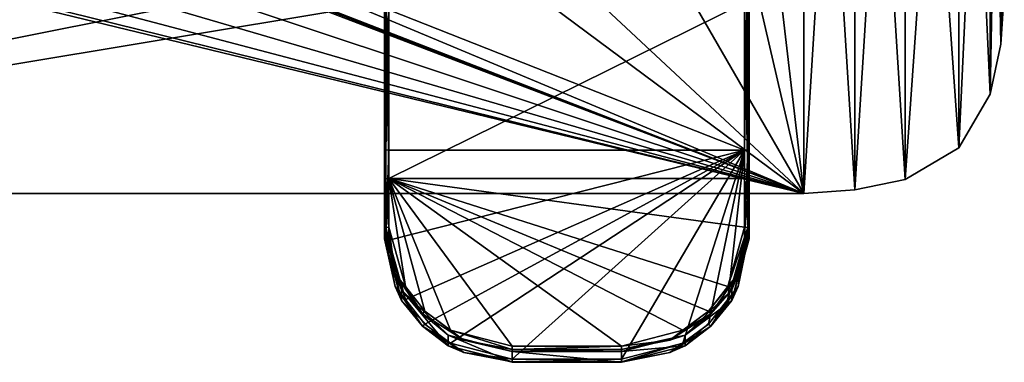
# Model space of a CAD drawing. Header units: millimetres. Extents: x -108 to 108, y -64 to 45.
# Tile 253 of 256: x 0 to 108, y -64 to -26. Entities that reach past the tile are written whole.
import ezdxf

# ---------------------------------------------------------------- set-up
doc = ezdxf.new("R2010")
doc.units = ezdxf.units.MM
doc.header["$LTSCALE"] = 65.185185
for name, color, linetype in [('1', 7, 'CONTINUOUS'), ('10', 7, 'CONTINUOUS'), ('11', 7, 'CONTINUOUS'), ('12', 7, 'CONTINUOUS'), ('2', 7, 'CONTINUOUS'), ('3', 7, 'CONTINUOUS'), ('3641', 7, 'CONTINUOUS'), ('3642', 7, 'CONTINUOUS'), ('3647', 7, 'CONTINUOUS'), ('3648', 7, 'CONTINUOUS'), ('3649', 7, 'CONTINUOUS'), ('3650', 7, 'CONTINUOUS'), ('3651', 7, 'CONTINUOUS'), ('3653', 7, 'CONTINUOUS'), ('3654', 7, 'CONTINUOUS'), ('3655', 7, 'CONTINUOUS'), ('3656', 7, 'CONTINUOUS'), ('3657', 7, 'CONTINUOUS'), ('3658', 7, 'CONTINUOUS'), ('3659', 7, 'CONTINUOUS'), ('3663', 7, 'CONTINUOUS'), ('3664', 7, 'CONTINUOUS'), ('3665', 7, 'CONTINUOUS'), ('3666', 7, 'CONTINUOUS'), ('3667', 7, 'CONTINUOUS'), ('3671', 7, 'CONTINUOUS'), ('3672', 7, 'CONTINUOUS'), ('3673', 7, 'CONTINUOUS'), ('3674', 7, 'CONTINUOUS')]:
    doc.layers.add(name, color=color, linetype=linetype)

msp = doc.modelspace()

# ---------------------------------------------------------------- linework, layer by layer
at = {"layer": '1', "linetype": 'CONTINUOUS'}
for points in [[(86, -45, 2), (86, 45, 2), (80.75, 0, 2), (86, -45, 2)], [(86, -45, 2), (91.62, -44.61, 2), (86, 45, 2), (86, -45, 2)], [(86, 45, 2), (91.62, -44.61, 2), (91.62, 44.61, 2), (86, 45, 2)], [(91.62, -44.61, 2), (97.13, -43.46, 2), (91.62, 44.61, 2), (91.62, -44.61, 2)], [(91.62, 44.61, 2), (97.13, -43.46, 2), (97.13, 43.46, 2), (91.62, 44.61, 2)], [(97.13, -43.46, 2), (103.01, -40.01, 2), (97.13, 43.46, 2), (97.13, -43.46, 2)], [(97.13, 43.46, 2), (103.01, -40.01, 2), (103.01, 40.01, 2), (97.13, 43.46, 2)], [(103.01, -40.01, 2), (106.46, -34.13, 2), (103.01, 40.01, 2), (103.01, -40.01, 2)], [(103.01, 40.01, 2), (106.46, -34.13, 2), (106.46, 34.13, 2), (103.01, 40.01, 2)], [(106.46, -34.13, 2), (107.61, -28.62, 2), (106.46, 34.13, 2), (106.46, -34.13, 2)], [(106.46, 34.13, 2), (107.61, -28.62, 2), (107.61, 28.62, 2), (106.46, 34.13, 2)], [(107.61, -28.62, 2), (108, -23, 2), (107.61, 28.62, 2), (107.61, -28.62, 2)], [(86, -45, 2), (49.62, -17.97, 2), (-39.55, 7.5, 2), (86, -45, 2)], [(-39.55, 3.75, 2), (86, -45, 2), (-39.55, 7.5, 2), (-39.55, 3.75, 2)], [(-39.73, 3.03, 2), (86, -45, 2), (-39.6, 3.38, 2), (-39.73, 3.03, 2)], [(86, -45, 2), (-39.55, 3.75, 2), (-39.6, 3.38, 2), (86, -45, 2)], [(-43.38, -1.93, 2), (86, -45, 2), (-39.73, 3.03, 2), (-43.38, -1.93, 2)], [(77.97, -10.37, 2), (86, -45, 2), (80.75, 0, 2), (77.97, -10.37, 2)], [(-48.22, -5.76, 2), (86, -45, 2), (-43.38, -1.93, 2), (-48.22, -5.76, 2)], [(-53.9, -8.17, 2), (86, -45, 2), (-48.22, -5.76, 2), (-53.9, -8.17, 2)], [(-86, -45, 2), (86, -45, 2), (-66.1, -8.17, 2), (-86, -45, 2)], [(-66.1, -8.17, 2), (86, -45, 2), (-60, -9, 2), (-66.1, -8.17, 2)], [(-60, -9, 2), (86, -45, 2), (-53.9, -8.17, 2), (-60, -9, 2)], [(70.38, -17.97, 2), (86, -45, 2), (77.97, -10.37, 2), (70.38, -17.97, 2)], [(49.62, -17.97, 2), (86, -45, 2), (60, -20.75, 2), (49.62, -17.97, 2)], [(60, -20.75, 2), (86, -45, 2), (70.38, -17.97, 2), (60, -20.75, 2)]]:
    msp.add_3dface(points, dxfattribs=at)
at = {"layer": '10', "linetype": 'CONTINUOUS'}
for points in [[(108, -23, 2), (107.61, -28.62, 2), (108, -23), (108, -23, 2)], [(108, -23), (107.61, -28.62, 2), (107.61, -28.62), (108, -23)], [(107.61, -28.62, 2), (106.46, -34.13, 2), (107.61, -28.62), (107.61, -28.62, 2)], [(106.46, -34.13, 2), (106.46, -34.13), (107.61, -28.62), (106.46, -34.13, 2)]]:
    msp.add_3dface(points, dxfattribs=at)
at = {"layer": '11', "linetype": 'CONTINUOUS'}
for points in [[(106.46, -34.13, 2), (103.01, -40.01, 2), (106.46, -34.13), (106.46, -34.13, 2)], [(103.01, -40.01, 2), (103.01, -40.01), (106.46, -34.13), (103.01, -40.01, 2)], [(103.01, -40.01, 2), (97.13, -43.46, 2), (103.01, -40.01), (103.01, -40.01, 2)], [(97.13, -43.46, 2), (97.13, -43.46), (103.01, -40.01), (97.13, -43.46, 2)]]:
    msp.add_3dface(points, dxfattribs=at)
at = {"layer": '12', "linetype": 'CONTINUOUS'}
for points in [[(97.13, -43.46, 2), (91.62, -44.61, 2), (97.13, -43.46), (97.13, -43.46, 2)], [(91.62, -44.61, 2), (91.62, -44.61), (97.13, -43.46), (91.62, -44.61, 2)], [(91.62, -44.61, 2), (86, -45, 2), (91.62, -44.61), (91.62, -44.61, 2)], [(86, -45, 2), (86, -45), (91.62, -44.61), (86, -45, 2)]]:
    msp.add_3dface(points, dxfattribs=at)
at = {"layer": '2', "linetype": 'CONTINUOUS'}
for points in [[(86, 45), (86, -45), (80.75, 0), (86, 45)], [(86, 45), (91.62, 44.61), (86, -45), (86, 45)], [(86, -45), (91.62, 44.61), (91.62, -44.61), (86, -45)], [(91.62, 44.61), (97.13, 43.46), (91.62, -44.61), (91.62, 44.61)], [(91.62, -44.61), (97.13, 43.46), (97.13, -43.46), (91.62, -44.61)], [(97.13, 43.46), (103.01, 40.01), (97.13, -43.46), (97.13, 43.46)], [(97.13, -43.46), (103.01, 40.01), (103.01, -40.01), (97.13, -43.46)], [(103.01, 40.01), (106.46, 34.13), (103.01, -40.01), (103.01, 40.01)], [(103.01, -40.01), (106.46, 34.13), (106.46, -34.13), (103.01, -40.01)], [(106.46, 34.13), (107.61, 28.62), (106.46, -34.13), (106.46, 34.13)], [(106.46, -34.13), (107.61, 28.62), (107.61, -28.62), (106.46, -34.13)], [(107.61, 28.62), (108, 23), (107.61, -28.62), (107.61, 28.62)], [(108, 23), (108, -23), (107.61, -28.62), (108, 23)], [(-86, -45), (-55.89, -5.66), (39.25, 0), (-86, -45)], [(42.03, -10.37), (-86, -45), (39.25, 0), (42.03, -10.37)], [(80.75, 0), (86, -45), (77.97, -10.37), (80.75, 0)], [(49.62, -17.97), (-86, -45), (42.03, -10.37), (49.62, -17.97)], [(77.97, -10.37), (86, -45), (70.38, -17.97), (77.97, -10.37)], [(60, -20.75), (-86, -45), (49.62, -17.97), (60, -20.75)], [(70.38, -17.97), (86, -45), (60, -20.75), (70.38, -17.97)], [(86, -45), (-86, -45), (60, -20.75), (86, -45)]]:
    msp.add_3dface(points, dxfattribs=at)
at = {"layer": '3', "linetype": 'CONTINUOUS'}
for points in [[(86, -45, 2), (-86, -45, 2), (86, -45), (86, -45, 2)], [(-86, -45, 2), (-86, -45), (86, -45), (-86, -45, 2)]]:
    msp.add_3dface(points, dxfattribs=at)
at = {"layer": '3641', "color": 7, "linetype": 'CONTINUOUS'}
for points in [[(40, -43.48, 70.13), (40, -24.17, 66.29), (40, -40.13, 64.57), (40, -43.48, 70.13)], [(40, -40.13, 64.57), (40, -24.17, 66.29), (40, -24.8, 61.52), (40, -40.13, 64.57)], [(40, -49.98, 67.21), (40, -43.48, 70.13), (40, -40.13, 64.57), (40, -49.98, 67.21)], [(40, -48.82, 71.56), (40, -43.48, 70.13), (40, -49.98, 67.21), (40, -48.82, 71.56)]]:
    msp.add_3dface(points, dxfattribs=at)
at = {"layer": '3642', "color": 7, "linetype": 'CONTINUOUS'}
for points in [[(80, -24.17, 66.29), (80, -43.48, 70.13), (80, -24.8, 61.52), (80, -24.17, 66.29)], [(80, -24.8, 61.52), (80, -43.48, 70.13), (80, -40.13, 64.57), (80, -24.8, 61.52)], [(80, -43.48, 70.13), (80, -48.82, 71.56), (80, -40.13, 64.57), (80, -43.48, 70.13)], [(80, -40.13, 64.57), (80, -48.82, 71.56), (80, -49.98, 67.21), (80, -40.13, 64.57)]]:
    msp.add_3dface(points, dxfattribs=at)
at = {"layer": '3647', "color": 7, "linetype": 'CONTINUOUS'}
for points in [[(66, -62.34, 75.18), (54, -62.34, 75.18), (66, -63.51, 70.84), (66, -62.34, 75.18)], [(66, -63.51, 70.84), (54, -62.34, 75.18), (54, -63.51, 70.84), (66, -63.51, 70.84)]]:
    msp.add_3dface(points, dxfattribs=at)
at = {"layer": '3648', "color": 7, "linetype": 'CONTINUOUS'}
for points in [[(40.5, -40.26, 64.09), (79.5, -40.26, 64.09), (40.5, -50.11, 66.73), (40.5, -40.26, 64.09)], [(40.5, -50.11, 66.73), (79.5, -40.26, 64.09), (42.31, -56.63, 68.48), (40.5, -50.11, 66.73)], [(42.31, -56.63, 68.48), (79.5, -40.26, 64.09), (44.45, -59.33, 69.2), (42.31, -56.63, 68.48)], [(44.45, -59.33, 69.2), (79.5, -40.26, 64.09), (47.25, -61.41, 69.76), (44.45, -59.33, 69.2)], [(47.25, -61.41, 69.76), (79.5, -40.26, 64.09), (54, -63.15, 70.22), (47.25, -61.41, 69.76)], [(79.5, -40.26, 64.09), (66, -63.15, 70.22), (54, -63.15, 70.22), (79.5, -40.26, 64.09)], [(72.75, -61.41, 69.76), (66, -63.15, 70.22), (79.5, -40.26, 64.09), (72.75, -61.41, 69.76)], [(75.55, -59.33, 69.2), (72.75, -61.41, 69.76), (79.5, -40.26, 64.09), (75.55, -59.33, 69.2)], [(77.69, -56.63, 68.48), (75.55, -59.33, 69.2), (79.5, -40.26, 64.09), (77.69, -56.63, 68.48)], [(79.5, -50.11, 66.73), (77.69, -56.63, 68.48), (79.5, -40.26, 64.09), (79.5, -50.11, 66.73)]]:
    msp.add_3dface(points, dxfattribs=at)
at = {"layer": '3649', "color": 7, "linetype": 'CONTINUOUS'}
for points in [[(77.69, -55.21, 73.79), (79.5, -48.69, 72.04), (40.5, -43.35, 70.61), (77.69, -55.21, 73.79)], [(40.5, -43.35, 70.61), (79.5, -48.69, 72.04), (79.5, -43.35, 70.61), (40.5, -43.35, 70.61)], [(75.55, -57.91, 74.51), (77.69, -55.21, 73.79), (40.5, -43.35, 70.61), (75.55, -57.91, 74.51)], [(72.75, -59.99, 75.07), (75.55, -57.91, 74.51), (40.5, -43.35, 70.61), (72.75, -59.99, 75.07)], [(66, -61.73, 75.54), (72.75, -59.99, 75.07), (40.5, -43.35, 70.61), (66, -61.73, 75.54)], [(54, -61.73, 75.54), (66, -61.73, 75.54), (40.5, -43.35, 70.61), (54, -61.73, 75.54)], [(47.25, -59.99, 75.07), (54, -61.73, 75.54), (40.5, -43.35, 70.61), (47.25, -59.99, 75.07)], [(44.45, -57.91, 74.51), (47.25, -59.99, 75.07), (40.5, -43.35, 70.61), (44.45, -57.91, 74.51)], [(42.31, -55.21, 73.79), (44.45, -57.91, 74.51), (40.5, -43.35, 70.61), (42.31, -55.21, 73.79)], [(40.5, -48.69, 72.04), (42.31, -55.21, 73.79), (40.5, -43.35, 70.61), (40.5, -48.69, 72.04)]]:
    msp.add_3dface(points, dxfattribs=at)
at = {"layer": '3650', "color": 7, "linetype": 'CONTINUOUS'}
for points in [[(40.5, -43.35, 70.61), (79.5, -43.35, 70.61), (79.5, -24.11, 66.78), (40.5, -43.35, 70.61)], [(40.5, -24.11, 66.78), (40.5, -43.35, 70.61), (79.5, -24.11, 66.78), (40.5, -24.11, 66.78)]]:
    msp.add_3dface(points, dxfattribs=at)
at = {"layer": '3651', "color": 7, "linetype": 'CONTINUOUS'}
for points in [[(79.5, -40.26, 64.09), (40.5, -40.26, 64.09), (40.5, -24.86, 61.03), (79.5, -40.26, 64.09)], [(79.5, -40.26, 64.09), (40.5, -24.86, 61.03), (79.5, -24.86, 61.03), (79.5, -40.26, 64.09)]]:
    msp.add_3dface(points, dxfattribs=at)
at = {"layer": '3653', "color": 7, "linetype": 'CONTINUOUS'}
for points in [[(40, -48.82, 71.56), (40, -49.98, 67.21), (41.88, -56.75, 69.02), (40, -48.82, 71.56)], [(41.88, -55.58, 73.37), (40, -48.82, 71.56), (41.88, -56.75, 69.02), (41.88, -55.58, 73.37)], [(47, -60.53, 74.7), (41.88, -55.58, 73.37), (47, -61.7, 70.35), (47, -60.53, 74.7)], [(47, -61.7, 70.35), (41.88, -55.58, 73.37), (41.88, -56.75, 69.02), (47, -61.7, 70.35)], [(54, -63.51, 70.84), (54, -62.34, 75.18), (47, -60.53, 74.7), (54, -63.51, 70.84)], [(54, -63.51, 70.84), (47, -60.53, 74.7), (47, -61.7, 70.35), (54, -63.51, 70.84)]]:
    msp.add_3dface(points, dxfattribs=at)
at = {"layer": '3654', "color": 7, "linetype": 'CONTINUOUS'}
for points in [[(80, -49.98, 67.21), (80, -48.82, 71.56), (78.12, -55.58, 73.37), (80, -49.98, 67.21)], [(80, -49.98, 67.21), (78.12, -55.58, 73.37), (78.12, -56.75, 69.02), (80, -49.98, 67.21)], [(78.12, -55.58, 73.37), (73, -60.53, 74.7), (78.12, -56.75, 69.02), (78.12, -55.58, 73.37)], [(78.12, -56.75, 69.02), (73, -60.53, 74.7), (73, -61.7, 70.35), (78.12, -56.75, 69.02)], [(73, -60.53, 74.7), (66, -62.34, 75.18), (73, -61.7, 70.35), (73, -60.53, 74.7)], [(66, -62.34, 75.18), (66, -63.51, 70.84), (73, -61.7, 70.35), (66, -62.34, 75.18)]]:
    msp.add_3dface(points, dxfattribs=at)
at = {"layer": '3655', "color": 7, "linetype": 'CONTINUOUS'}
for points in [[(79.5, -48.69, 72.04), (77.69, -55.21, 73.79), (79.85, -48.73, 71.9), (79.5, -48.69, 72.04)], [(79.85, -48.73, 71.9), (77.69, -55.21, 73.79), (78.8, -53.85, 73.27), (79.85, -48.73, 71.9)], [(78.12, -55.58, 73.37), (80, -48.82, 71.56), (78.8, -53.85, 73.27), (78.12, -55.58, 73.37)], [(80, -48.82, 71.56), (79.85, -48.73, 71.9), (78.8, -53.85, 73.27), (80, -48.82, 71.56)], [(77.69, -55.21, 73.79), (75.55, -57.91, 74.51), (78.8, -53.85, 73.27), (77.69, -55.21, 73.79)], [(78.8, -53.85, 73.27), (75.55, -57.91, 74.51), (75.8, -58.19, 74.44), (78.8, -53.85, 73.27)], [(78.12, -55.58, 73.37), (78.8, -53.85, 73.27), (75.8, -58.19, 74.44), (78.12, -55.58, 73.37)], [(73, -60.53, 74.7), (78.12, -55.58, 73.37), (75.8, -58.19, 74.44), (73, -60.53, 74.7)], [(75.8, -58.19, 74.44), (72.75, -59.99, 75.07), (71.3, -61.09, 75.21), (75.8, -58.19, 74.44)], [(73, -60.53, 74.7), (75.8, -58.19, 74.44), (71.3, -61.09, 75.21), (73, -60.53, 74.7)], [(75.55, -57.91, 74.51), (72.75, -59.99, 75.07), (75.8, -58.19, 74.44), (75.55, -57.91, 74.51)], [(72.75, -59.99, 75.07), (66, -61.73, 75.54), (71.3, -61.09, 75.21), (72.75, -59.99, 75.07)], [(66, -62.34, 75.18), (73, -60.53, 74.7), (66, -62.11, 75.49), (66, -62.34, 75.18)], [(73, -60.53, 74.7), (71.3, -61.09, 75.21), (66, -62.11, 75.49), (73, -60.53, 74.7)], [(71.3, -61.09, 75.21), (66, -61.73, 75.54), (66, -62.11, 75.49), (71.3, -61.09, 75.21)]]:
    msp.add_3dface(points, dxfattribs=at)
at = {"layer": '3656', "color": 7, "linetype": 'CONTINUOUS'}
for points in [[(66, -61.73, 75.54), (54, -61.73, 75.54), (54, -62.11, 75.49), (66, -61.73, 75.54)], [(66, -62.11, 75.49), (66, -61.73, 75.54), (54, -62.11, 75.49), (66, -62.11, 75.49)], [(54, -62.34, 75.18), (66, -62.34, 75.18), (66, -62.11, 75.49), (54, -62.34, 75.18)], [(54, -62.34, 75.18), (66, -62.11, 75.49), (54, -62.11, 75.49), (54, -62.34, 75.18)]]:
    msp.add_3dface(points, dxfattribs=at)
at = {"layer": '3657', "color": 7, "linetype": 'CONTINUOUS'}
for points in [[(40, -48.82, 71.56), (41.88, -55.58, 73.37), (40.15, -48.73, 71.9), (40, -48.82, 71.56)], [(41.2, -53.85, 73.27), (40.5, -48.69, 72.04), (40.15, -48.73, 71.9), (41.2, -53.85, 73.27)], [(41.88, -55.58, 73.37), (41.2, -53.85, 73.27), (40.15, -48.73, 71.9), (41.88, -55.58, 73.37)], [(42.31, -55.21, 73.79), (40.5, -48.69, 72.04), (41.2, -53.85, 73.27), (42.31, -55.21, 73.79)], [(44.2, -58.19, 74.44), (42.31, -55.21, 73.79), (41.2, -53.85, 73.27), (44.2, -58.19, 74.44)], [(41.88, -55.58, 73.37), (44.2, -58.19, 74.44), (41.2, -53.85, 73.27), (41.88, -55.58, 73.37)], [(41.88, -55.58, 73.37), (47, -60.53, 74.7), (44.2, -58.19, 74.44), (41.88, -55.58, 73.37)], [(44.45, -57.91, 74.51), (42.31, -55.21, 73.79), (44.2, -58.19, 74.44), (44.45, -57.91, 74.51)], [(48.7, -61.09, 75.21), (44.45, -57.91, 74.51), (44.2, -58.19, 74.44), (48.7, -61.09, 75.21)], [(47, -60.53, 74.7), (48.7, -61.09, 75.21), (44.2, -58.19, 74.44), (47, -60.53, 74.7)], [(47.25, -59.99, 75.07), (44.45, -57.91, 74.51), (48.7, -61.09, 75.21), (47.25, -59.99, 75.07)], [(54, -61.73, 75.54), (47.25, -59.99, 75.07), (54, -62.11, 75.49), (54, -61.73, 75.54)], [(54, -62.11, 75.49), (47.25, -59.99, 75.07), (48.7, -61.09, 75.21), (54, -62.11, 75.49)], [(47, -60.53, 74.7), (54, -62.34, 75.18), (48.7, -61.09, 75.21), (47, -60.53, 74.7)], [(54, -62.34, 75.18), (54, -62.11, 75.49), (48.7, -61.09, 75.21), (54, -62.34, 75.18)]]:
    msp.add_3dface(points, dxfattribs=at)
at = {"layer": '3658', "color": 7, "linetype": 'CONTINUOUS'}
for points in [[(40, -43.48, 70.13), (40.15, -48.73, 71.9), (40.15, -43.39, 70.47), (40, -43.48, 70.13)], [(40, -43.48, 70.13), (40, -48.82, 71.56), (40.15, -48.73, 71.9), (40, -43.48, 70.13)], [(40.5, -48.69, 72.04), (40.5, -43.35, 70.61), (40.15, -43.39, 70.47), (40.5, -48.69, 72.04)], [(40.15, -48.73, 71.9), (40.5, -48.69, 72.04), (40.15, -43.39, 70.47), (40.15, -48.73, 71.9)]]:
    msp.add_3dface(points, dxfattribs=at)
at = {"layer": '3659', "color": 7, "linetype": 'CONTINUOUS'}
for points in [[(40, -24.17, 66.29), (40.15, -43.39, 70.47), (40.07, -24.14, 66.54), (40, -24.17, 66.29)], [(40, -24.17, 66.29), (40, -43.48, 70.13), (40.15, -43.39, 70.47), (40, -24.17, 66.29)], [(40.15, -43.39, 70.47), (40.25, -24.12, 66.72), (40.07, -24.14, 66.54), (40.15, -43.39, 70.47)], [(40.15, -43.39, 70.47), (40.5, -43.35, 70.61), (40.25, -24.12, 66.72), (40.15, -43.39, 70.47)], [(40.5, -43.35, 70.61), (40.5, -24.11, 66.78), (40.25, -24.12, 66.72), (40.5, -43.35, 70.61)]]:
    msp.add_3dface(points, dxfattribs=at)
at = {"layer": '3663', "color": 7, "linetype": 'CONTINUOUS'}
for points in [[(79.5, -24.11, 66.78), (79.5, -43.35, 70.61), (79.85, -43.39, 70.47), (79.5, -24.11, 66.78)], [(79.75, -24.12, 66.72), (79.5, -24.11, 66.78), (79.85, -43.39, 70.47), (79.75, -24.12, 66.72)], [(79.93, -24.14, 66.54), (79.75, -24.12, 66.72), (79.85, -43.39, 70.47), (79.93, -24.14, 66.54)], [(80, -43.48, 70.13), (79.93, -24.14, 66.54), (79.85, -43.39, 70.47), (80, -43.48, 70.13)], [(80, -43.48, 70.13), (80, -24.17, 66.29), (79.93, -24.14, 66.54), (80, -43.48, 70.13)]]:
    msp.add_3dface(points, dxfattribs=at)
at = {"layer": '3664', "color": 7, "linetype": 'CONTINUOUS'}
for points in [[(79.5, -43.35, 70.61), (79.5, -48.69, 72.04), (79.85, -48.73, 71.9), (79.5, -43.35, 70.61)], [(79.5, -43.35, 70.61), (79.85, -48.73, 71.9), (79.85, -43.39, 70.47), (79.5, -43.35, 70.61)], [(80, -48.82, 71.56), (80, -43.48, 70.13), (79.85, -43.39, 70.47), (80, -48.82, 71.56)], [(79.85, -48.73, 71.9), (80, -48.82, 71.56), (79.85, -43.39, 70.47), (79.85, -48.73, 71.9)]]:
    msp.add_3dface(points, dxfattribs=at)
at = {"layer": '3665', "color": 7, "linetype": 'CONTINUOUS'}
for points in [[(77.69, -56.63, 68.48), (79.5, -50.11, 66.73), (78.8, -55.2, 68.24), (77.69, -56.63, 68.48)], [(80, -49.98, 67.21), (78.12, -56.75, 69.02), (79.85, -50.08, 66.87), (80, -49.98, 67.21)], [(78.12, -56.75, 69.02), (78.8, -55.2, 68.24), (79.85, -50.08, 66.87), (78.12, -56.75, 69.02)], [(78.8, -55.2, 68.24), (79.5, -50.11, 66.73), (79.85, -50.08, 66.87), (78.8, -55.2, 68.24)], [(75.8, -59.54, 69.41), (77.69, -56.63, 68.48), (78.8, -55.2, 68.24), (75.8, -59.54, 69.41)], [(78.12, -56.75, 69.02), (75.8, -59.54, 69.41), (78.8, -55.2, 68.24), (78.12, -56.75, 69.02)], [(78.12, -56.75, 69.02), (73, -61.7, 70.35), (75.8, -59.54, 69.41), (78.12, -56.75, 69.02)], [(75.55, -59.33, 69.2), (77.69, -56.63, 68.48), (75.8, -59.54, 69.41), (75.55, -59.33, 69.2)], [(72.75, -61.41, 69.76), (75.55, -59.33, 69.2), (71.3, -62.44, 70.18), (72.75, -61.41, 69.76)], [(71.3, -62.44, 70.18), (75.55, -59.33, 69.2), (75.8, -59.54, 69.41), (71.3, -62.44, 70.18)], [(73, -61.7, 70.35), (71.3, -62.44, 70.18), (75.8, -59.54, 69.41), (73, -61.7, 70.35)], [(66, -63.15, 70.22), (72.75, -61.41, 69.76), (66, -63.46, 70.46), (66, -63.15, 70.22)], [(66, -63.46, 70.46), (72.75, -61.41, 69.76), (71.3, -62.44, 70.18), (66, -63.46, 70.46)], [(73, -61.7, 70.35), (66, -63.51, 70.84), (71.3, -62.44, 70.18), (73, -61.7, 70.35)], [(66, -63.51, 70.84), (66, -63.46, 70.46), (71.3, -62.44, 70.18), (66, -63.51, 70.84)]]:
    msp.add_3dface(points, dxfattribs=at)
at = {"layer": '3666', "color": 7, "linetype": 'CONTINUOUS'}
for points in [[(79.5, -50.11, 66.73), (79.5, -40.26, 64.09), (79.85, -40.22, 64.23), (79.5, -50.11, 66.73)], [(79.85, -50.08, 66.87), (79.5, -50.11, 66.73), (79.85, -40.22, 64.23), (79.85, -50.08, 66.87)], [(80, -40.13, 64.57), (80, -49.98, 67.21), (79.85, -50.08, 66.87), (80, -40.13, 64.57)], [(80, -40.13, 64.57), (79.85, -50.08, 66.87), (79.85, -40.22, 64.23), (80, -40.13, 64.57)]]:
    msp.add_3dface(points, dxfattribs=at)
at = {"layer": '3667', "color": 7, "linetype": 'CONTINUOUS'}
for points in [[(79.85, -40.22, 64.23), (79.75, -24.86, 61.09), (79.93, -24.83, 61.27), (79.85, -40.22, 64.23)], [(80, -24.8, 61.52), (80, -40.13, 64.57), (79.85, -40.22, 64.23), (80, -24.8, 61.52)], [(80, -24.8, 61.52), (79.85, -40.22, 64.23), (79.93, -24.83, 61.27), (80, -24.8, 61.52)], [(79.5, -40.26, 64.09), (79.5, -24.86, 61.03), (79.75, -24.86, 61.09), (79.5, -40.26, 64.09)], [(79.85, -40.22, 64.23), (79.5, -40.26, 64.09), (79.75, -24.86, 61.09), (79.85, -40.22, 64.23)]]:
    msp.add_3dface(points, dxfattribs=at)
at = {"layer": '3671', "color": 7, "linetype": 'CONTINUOUS'}
for points in [[(40, -40.13, 64.57), (40, -24.8, 61.52), (40.07, -24.83, 61.27), (40, -40.13, 64.57)], [(40, -40.13, 64.57), (40.07, -24.83, 61.27), (40.15, -40.22, 64.23), (40, -40.13, 64.57)], [(40.07, -24.83, 61.27), (40.25, -24.86, 61.09), (40.15, -40.22, 64.23), (40.07, -24.83, 61.27)], [(40.5, -24.86, 61.03), (40.5, -40.26, 64.09), (40.15, -40.22, 64.23), (40.5, -24.86, 61.03)], [(40.25, -24.86, 61.09), (40.5, -24.86, 61.03), (40.15, -40.22, 64.23), (40.25, -24.86, 61.09)]]:
    msp.add_3dface(points, dxfattribs=at)
at = {"layer": '3672', "color": 7, "linetype": 'CONTINUOUS'}
for points in [[(40, -49.98, 67.21), (40, -40.13, 64.57), (40.15, -40.22, 64.23), (40, -49.98, 67.21)], [(40, -49.98, 67.21), (40.15, -40.22, 64.23), (40.15, -50.08, 66.87), (40, -49.98, 67.21)], [(40.15, -40.22, 64.23), (40.5, -40.26, 64.09), (40.15, -50.08, 66.87), (40.15, -40.22, 64.23)], [(40.5, -40.26, 64.09), (40.5, -50.11, 66.73), (40.15, -50.08, 66.87), (40.5, -40.26, 64.09)]]:
    msp.add_3dface(points, dxfattribs=at)
at = {"layer": '3673', "color": 7, "linetype": 'CONTINUOUS'}
for points in [[(41.88, -56.75, 69.02), (40, -49.98, 67.21), (41.2, -55.2, 68.24), (41.88, -56.75, 69.02)], [(40, -49.98, 67.21), (40.15, -50.08, 66.87), (41.2, -55.2, 68.24), (40, -49.98, 67.21)], [(40.5, -50.11, 66.73), (42.31, -56.63, 68.48), (40.15, -50.08, 66.87), (40.5, -50.11, 66.73)], [(40.15, -50.08, 66.87), (42.31, -56.63, 68.48), (41.2, -55.2, 68.24), (40.15, -50.08, 66.87)], [(42.31, -56.63, 68.48), (44.45, -59.33, 69.2), (41.2, -55.2, 68.24), (42.31, -56.63, 68.48)], [(41.2, -55.2, 68.24), (44.45, -59.33, 69.2), (44.2, -59.54, 69.41), (41.2, -55.2, 68.24)], [(41.88, -56.75, 69.02), (41.2, -55.2, 68.24), (44.2, -59.54, 69.41), (41.88, -56.75, 69.02)], [(47, -61.7, 70.35), (41.88, -56.75, 69.02), (44.2, -59.54, 69.41), (47, -61.7, 70.35)], [(44.45, -59.33, 69.2), (47.25, -61.41, 69.76), (44.2, -59.54, 69.41), (44.45, -59.33, 69.2)], [(44.2, -59.54, 69.41), (47.25, -61.41, 69.76), (48.7, -62.44, 70.18), (44.2, -59.54, 69.41)], [(47, -61.7, 70.35), (44.2, -59.54, 69.41), (48.7, -62.44, 70.18), (47, -61.7, 70.35)], [(47.25, -61.41, 69.76), (54, -63.15, 70.22), (48.7, -62.44, 70.18), (47.25, -61.41, 69.76)], [(54, -63.51, 70.84), (47, -61.7, 70.35), (54, -63.46, 70.46), (54, -63.51, 70.84)], [(47, -61.7, 70.35), (48.7, -62.44, 70.18), (54, -63.46, 70.46), (47, -61.7, 70.35)], [(48.7, -62.44, 70.18), (54, -63.15, 70.22), (54, -63.46, 70.46), (48.7, -62.44, 70.18)]]:
    msp.add_3dface(points, dxfattribs=at)
at = {"layer": '3674', "color": 7, "linetype": 'CONTINUOUS'}
for points in [[(54, -63.15, 70.22), (66, -63.15, 70.22), (66, -63.46, 70.46), (54, -63.15, 70.22)], [(54, -63.15, 70.22), (66, -63.46, 70.46), (54, -63.46, 70.46), (54, -63.15, 70.22)], [(66, -63.51, 70.84), (54, -63.51, 70.84), (54, -63.46, 70.46), (66, -63.51, 70.84)], [(66, -63.46, 70.46), (66, -63.51, 70.84), (54, -63.46, 70.46), (66, -63.46, 70.46)]]:
    msp.add_3dface(points, dxfattribs=at)

doc.saveas('drawing.dxf')
